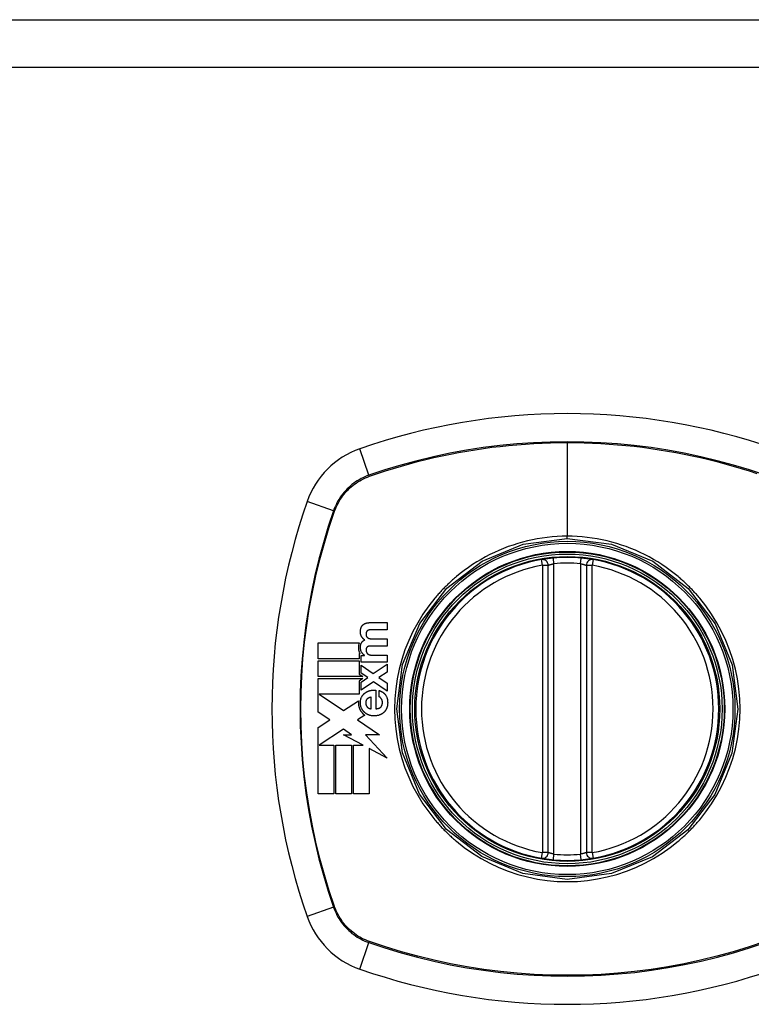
# Model space of a CAD drawing. Header units: inches. Extents: x 15 to 513, y 46 to 241.
# Tile 250 of 256: x 191.56 to 193.07, y 161.04 to 163.08. Entities that reach past the tile are written whole.
import ezdxf

# ---------------------------------------------------------------- set-up
doc = ezdxf.new("R2010")
doc.units = ezdxf.units.IN
doc.header["$MEASUREMENT"] = 0
doc.layers.add('Visible Edges(ANSI)', color=7, linetype='Continuous', lineweight=25)
doc.layers.add('Visible Tangent Edges(ANSI)', color=7, linetype='Continuous', lineweight=25)

msp = doc.modelspace()

# ---------------------------------------------------------------- linework, layer by layer
at = {"layer": 'Visible Edges(ANSI)'}
for p, q in [((165.8896, 163.0778), (219.4946, 163.0778)), ((192.6527, 161.357), (192.6527, 161.9506)), ((192.7315, 161.9506), (192.7315, 161.357)), ((192.284, 161.8321), (192.3198, 161.8321)), ((192.3198, 161.8321), (192.3198, 161.8174)), ((192.3198, 161.8174), (192.2895, 161.8174)), ((192.1772, 161.7575), (192.1772, 161.7901)), ((192.1772, 161.7901), (192.2624, 161.7901)), ((192.3198, 161.7838), (192.2898, 161.7838)), ((192.29, 161.7985), (192.3198, 161.7985)), ((192.3198, 161.7985), (192.3198, 161.7838)), ((192.2621, 161.7683), (192.2621, 161.7575)), ((192.2641, 161.7683), (192.2621, 161.7683)), ((192.2663, 161.7642), (192.2735, 161.7642)), ((192.2663, 161.7503), (192.2663, 161.7642)), ((192.2735, 161.7642), (192.2735, 161.7644)), ((192.2888, 161.765), (192.3198, 161.765)), ((192.3198, 161.765), (192.3198, 161.7503)), ((192.2621, 161.7575), (192.1772, 161.7575)), ((192.1772, 161.7534), (192.2621, 161.7534)), ((192.1772, 161.7208), (192.1772, 161.7534)), ((192.2621, 161.7534), (192.2621, 161.7258)), ((192.3198, 161.7503), (192.2663, 161.7503)), ((192.2663, 161.7443), (192.2913, 161.7267)), ((192.2663, 161.728), (192.2663, 161.7443)), ((192.2913, 161.7267), (192.3198, 161.7464)), ((192.3198, 161.7464), (192.3198, 161.7297)), ((192.2621, 161.7258), (192.264, 161.7246)), ((192.264, 161.7246), (192.2697, 161.7208)), ((192.2803, 161.7187), (192.2663, 161.728)), ((192.3198, 161.7297), (192.3029, 161.7185)), ((192.2697, 161.7208), (192.1772, 161.7208)), ((192.1772, 161.7166), (192.2697, 161.7166)), ((192.1772, 161.6855), (192.1772, 161.7166)), ((192.2697, 161.7166), (192.262, 161.7115)), ((192.262, 161.7115), (192.262, 161.684)), ((192.2663, 161.7093), (192.2803, 161.7187)), ((192.2917, 161.7101), (192.2663, 161.6925)), ((192.2663, 161.6925), (192.2663, 161.7093)), ((192.3198, 161.6908), (192.2917, 161.7101)), ((192.3029, 161.7185), (192.3198, 161.7073)), ((192.3198, 161.7073), (192.3198, 161.6908)), ((192.1772, 161.6847), (192.1772, 161.6855)), ((192.1772, 161.684), (192.1772, 161.6847)), ((192.1772, 161.6474), (192.1772, 161.684)), ((192.1794, 161.684), (192.2299, 161.6503)), ((192.262, 161.684), (192.1794, 161.684)), ((192.2966, 161.6927), (192.2966, 161.6541)), ((192.3033, 161.6789), (192.3033, 161.6918)), ((192.2302, 161.6505), (192.2609, 161.6708)), ((192.2873, 161.6541), (192.2873, 161.678)), ((192.2013, 161.6314), (192.1772, 161.6474)), ((192.2299, 161.6503), (192.2302, 161.6505)), ((192.2736, 161.6411), (192.2589, 161.6314)), ((192.1772, 161.6154), (192.2013, 161.6314)), ((192.2589, 161.6314), (192.2586, 161.6312)), ((192.2586, 161.6312), (192.3045, 161.6005)), ((192.1772, 161.4787), (192.1772, 161.6154)), ((192.2299, 161.6122), (192.1795, 161.5788)), ((192.2465, 161.6005), (192.2299, 161.6122)), ((192.2703, 161.5788), (192.2299, 161.6005)), ((192.2299, 161.6005), (192.2465, 161.6005)), ((192.3045, 161.6005), (192.2756, 161.6005)), ((192.2756, 161.6005), (192.3198, 161.5522)), ((192.1795, 161.5788), (192.1795, 161.5788)), ((192.1795, 161.5788), (192.2098, 161.5788)), ((192.2098, 161.5788), (192.2098, 161.4787)), ((192.2139, 161.5788), (192.2465, 161.5788)), ((192.2139, 161.4787), (192.2139, 161.5788)), ((192.2465, 161.5788), (192.2465, 161.4787)), ((192.2506, 161.4787), (192.2506, 161.5788)), ((192.2506, 161.5788), (192.2703, 161.5788)), ((192.3198, 161.5522), (192.2832, 161.5719)), ((192.2832, 161.5719), (192.2832, 161.4787)), ((192.2098, 161.4787), (192.1772, 161.4787)), ((192.2465, 161.4787), (192.2139, 161.4787)), ((192.2832, 161.4787), (192.2506, 161.4787))]:
    msp.add_line(p, q, dxfattribs=at)
at = {"layer": 'Visible Edges(ANSI)', "flags": 128}
for points in [[(192.6635, 161.9655), (192.6619, 161.9653), (192.6603, 161.9652), (192.6587, 161.965), (192.6571, 161.9648), (192.6556, 161.9647), (192.6541, 161.9645), (192.6526, 161.9643), (192.6512, 161.9641), (192.6498, 161.9639), (192.6485, 161.9638), (192.6473, 161.9636), (192.6461, 161.9634), (192.645, 161.9632), (192.644, 161.9631), (192.6431, 161.9629), (192.6422, 161.9628), (192.6414, 161.9627), (192.6408, 161.9626), (192.6402, 161.9625), (192.6397, 161.9624), (192.6394, 161.9623), (192.6391, 161.9623), (192.639, 161.9623), (192.6389, 161.9623)], [(192.7453, 161.9623), (192.7452, 161.9623), (192.7451, 161.9623), (192.7448, 161.9623), (192.7444, 161.9624), (192.744, 161.9625), (192.7434, 161.9626), (192.7427, 161.9627), (192.742, 161.9628), (192.7411, 161.9629), (192.7402, 161.9631), (192.7392, 161.9632), (192.7381, 161.9634), (192.7369, 161.9636), (192.7356, 161.9638), (192.7343, 161.9639), (192.733, 161.9641), (192.7315, 161.9643), (192.7301, 161.9645), (192.7286, 161.9647), (192.7271, 161.9648), (192.7255, 161.965), (192.7239, 161.9652), (192.7223, 161.9653), (192.7207, 161.9655)], [(192.2659, 161.8204), (192.2659, 161.8207), (192.266, 161.821), (192.2661, 161.8212), (192.2662, 161.8215), (192.2663, 161.8218), (192.2664, 161.8221), (192.2666, 161.8224), (192.2667, 161.8226), (192.2668, 161.8229), (192.2669, 161.8232), (192.267, 161.8234), (192.2672, 161.8237), (192.2673, 161.824), (192.2675, 161.8242), (192.2676, 161.8245), (192.2678, 161.8247), (192.2679, 161.825), (192.2681, 161.8252), (192.2683, 161.8255), (192.2684, 161.8257), (192.2686, 161.8259), (192.2688, 161.8262), (192.269, 161.8264), (192.2692, 161.8266)], [(192.2692, 161.8266), (192.2694, 161.8268), (192.2696, 161.8271), (192.2698, 161.8273), (192.27, 161.8275), (192.2702, 161.8277), (192.2705, 161.8279), (192.2707, 161.8281), (192.2709, 161.8283), (192.2712, 161.8285), (192.2714, 161.8286), (192.2717, 161.8288), (192.2719, 161.829), (192.2722, 161.8292), (192.2724, 161.8293), (192.2727, 161.8295), (192.273, 161.8296), (192.2732, 161.8298), (192.2735, 161.8299), (192.2738, 161.83), (192.274, 161.8302), (192.2743, 161.8303), (192.2746, 161.8304), (192.2749, 161.8305), (192.2751, 161.8306)], [(192.2751, 161.8306), (192.2755, 161.8308), (192.2758, 161.8309), (192.2762, 161.831), (192.2766, 161.8311), (192.2769, 161.8312), (192.2773, 161.8313), (192.2776, 161.8314), (192.278, 161.8315), (192.2784, 161.8316), (192.2788, 161.8317), (192.2791, 161.8317), (192.2795, 161.8318), (192.2799, 161.8318), (192.2802, 161.8319), (192.2806, 161.8319), (192.281, 161.832), (192.2814, 161.832), (192.2818, 161.832), (192.2821, 161.832), (192.2825, 161.8321), (192.2829, 161.8321), (192.2832, 161.8321), (192.2836, 161.8321), (192.284, 161.8321)], [(192.2675, 161.8028), (192.2673, 161.8032), (192.2671, 161.8036), (192.2669, 161.8039), (192.2667, 161.8043), (192.2665, 161.8047), (192.2663, 161.8051), (192.2661, 161.8055), (192.266, 161.8059), (192.2658, 161.8063), (192.2657, 161.8067), (192.2656, 161.8071), (192.2654, 161.8075), (192.2653, 161.808), (192.2652, 161.8086), (192.2651, 161.8094), (192.265, 161.8102), (192.2649, 161.8112), (192.2648, 161.8123), (192.2648, 161.8135), (192.2649, 161.8149), (192.265, 161.8163), (192.2652, 161.8177), (192.2655, 161.819), (192.2659, 161.8204)], [(192.2775, 161.8133), (192.2773, 161.813), (192.2772, 161.8127), (192.277, 161.8123), (192.2769, 161.812), (192.2768, 161.8117), (192.2767, 161.8113), (192.2767, 161.811), (192.2766, 161.8106), (192.2765, 161.8103), (192.2765, 161.8099), (192.2765, 161.8096), (192.2764, 161.8092), (192.2764, 161.8089), (192.2764, 161.8085), (192.2764, 161.808), (192.2765, 161.8075), (192.2765, 161.807), (192.2766, 161.8065), (192.2767, 161.8059), (192.2768, 161.8054), (192.2769, 161.8048), (192.2771, 161.8043), (192.2774, 161.8038), (192.2776, 161.8034)], [(192.2803, 161.816), (192.2801, 161.816), (192.28, 161.8159), (192.2798, 161.8158), (192.2797, 161.8157), (192.2796, 161.8156), (192.2794, 161.8155), (192.2793, 161.8154), (192.2792, 161.8153), (192.279, 161.8152), (192.2789, 161.8151), (192.2788, 161.815), (192.2787, 161.8149), (192.2786, 161.8148), (192.2784, 161.8146), (192.2783, 161.8145), (192.2782, 161.8144), (192.2781, 161.8143), (192.278, 161.8141), (192.2779, 161.814), (192.2778, 161.8139), (192.2777, 161.8137), (192.2776, 161.8136), (192.2775, 161.8134), (192.2775, 161.8133)], [(192.2776, 161.8034), (192.2777, 161.8032), (192.2778, 161.803), (192.2779, 161.8029), (192.278, 161.8027), (192.2781, 161.8026), (192.2783, 161.8025), (192.2784, 161.8023), (192.2785, 161.8022), (192.2786, 161.802), (192.2787, 161.8019), (192.2789, 161.8018), (192.279, 161.8017), (192.2791, 161.8015), (192.2793, 161.8014), (192.2794, 161.8013), (192.2795, 161.8012), (192.2797, 161.8011), (192.2798, 161.8009), (192.28, 161.8008), (192.2801, 161.8007), (192.2803, 161.8006), (192.2804, 161.8005), (192.2806, 161.8004), (192.2807, 161.8004)], [(192.2844, 161.8172), (192.2842, 161.8172), (192.284, 161.8171), (192.2839, 161.8171), (192.2837, 161.8171), (192.2835, 161.8171), (192.2833, 161.817), (192.2832, 161.817), (192.283, 161.817), (192.2828, 161.8169), (192.2826, 161.8169), (192.2825, 161.8169), (192.2823, 161.8168), (192.2821, 161.8168), (192.2819, 161.8167), (192.2818, 161.8167), (192.2816, 161.8166), (192.2814, 161.8166), (192.2813, 161.8165), (192.2811, 161.8164), (192.2809, 161.8164), (192.2807, 161.8163), (192.2806, 161.8162), (192.2804, 161.8161), (192.2803, 161.816)], [(192.2895, 161.8174), (192.2893, 161.8174), (192.2891, 161.8174), (192.2888, 161.8174), (192.2886, 161.8174), (192.2884, 161.8174), (192.2882, 161.8174), (192.288, 161.8174), (192.2878, 161.8174), (192.2876, 161.8174), (192.2874, 161.8174), (192.2872, 161.8173), (192.2869, 161.8173), (192.2867, 161.8173), (192.2865, 161.8173), (192.2863, 161.8173), (192.2861, 161.8173), (192.2859, 161.8173), (192.2857, 161.8173), (192.2855, 161.8173), (192.2852, 161.8172), (192.285, 161.8172), (192.2848, 161.8172), (192.2846, 161.8172), (192.2844, 161.8172)], [(192.2624, 161.7901), (192.2621, 161.7895), (192.2619, 161.7888), (192.2617, 161.7881), (192.2615, 161.7874), (192.2613, 161.7867), (192.2612, 161.7859), (192.261, 161.7852), (192.2609, 161.7845), (192.2609, 161.7838), (192.2608, 161.7831), (192.2607, 161.7823), (192.2607, 161.7815), (192.2607, 161.7806), (192.2607, 161.7796), (192.2608, 161.7786), (192.2609, 161.7776), (192.261, 161.7765), (192.2612, 161.7754), (192.2615, 161.7744), (192.2618, 161.7733), (192.2621, 161.7723), (192.2625, 161.7713), (192.263, 161.7703), (192.2635, 161.7693)], [(192.2671, 161.7714), (192.2667, 161.7722), (192.2663, 161.7731), (192.2659, 161.774), (192.2656, 161.775), (192.2654, 161.7759), (192.2652, 161.7768), (192.265, 161.7777), (192.2649, 161.7786), (192.2649, 161.7795), (192.2648, 161.7803), (192.2648, 161.7811), (192.2649, 161.7818), (192.2649, 161.7826), (192.265, 161.7833), (192.265, 161.7839), (192.2651, 161.7846), (192.2653, 161.7853), (192.2654, 161.786), (192.2656, 161.7867), (192.2658, 161.7874), (192.266, 161.788), (192.2662, 161.7887), (192.2665, 161.7894), (192.2668, 161.79)], [(192.2668, 161.79), (192.267, 161.7904), (192.2672, 161.7907), (192.2674, 161.7911), (192.2676, 161.7914), (192.2678, 161.7917), (192.268, 161.7921), (192.2683, 161.7924), (192.2686, 161.7927), (192.2688, 161.793), (192.2691, 161.7933), (192.2694, 161.7936), (192.2697, 161.7938), (192.27, 161.7941), (192.2703, 161.7944), (192.2706, 161.7946), (192.2709, 161.7948), (192.2713, 161.7951), (192.2716, 161.7953), (192.272, 161.7955), (192.2723, 161.7957), (192.2727, 161.7959), (192.273, 161.796), (192.2734, 161.7962), (192.2737, 161.7964)], [(192.2737, 161.7964), (192.2734, 161.7966), (192.2731, 161.7968), (192.2728, 161.797), (192.2725, 161.7973), (192.2722, 161.7975), (192.272, 161.7977), (192.2717, 161.798), (192.2714, 161.7982), (192.2711, 161.7985), (192.2708, 161.7987), (192.2706, 161.799), (192.2703, 161.7993), (192.2701, 161.7996), (192.2698, 161.7998), (192.2696, 161.8001), (192.2693, 161.8004), (192.2691, 161.8007), (192.2689, 161.801), (192.2686, 161.8013), (192.2684, 161.8016), (192.2682, 161.8019), (192.268, 161.8022), (192.2677, 161.8025), (192.2675, 161.8028)], [(192.2808, 161.7829), (192.2806, 161.7828), (192.2805, 161.7827), (192.2803, 161.7826), (192.2802, 161.7826), (192.28, 161.7825), (192.2799, 161.7824), (192.2797, 161.7823), (192.2796, 161.7822), (192.2794, 161.7821), (192.2793, 161.782), (192.2791, 161.7819), (192.279, 161.7818), (192.2789, 161.7817), (192.2787, 161.7816), (192.2786, 161.7815), (192.2785, 161.7813), (192.2784, 161.7812), (192.2783, 161.7811), (192.2781, 161.781), (192.278, 161.7808), (192.2779, 161.7807), (192.2778, 161.7806), (192.2777, 161.7804), (192.2776, 161.7803)], [(192.2807, 161.8004), (192.2809, 161.8003), (192.2811, 161.8002), (192.2812, 161.8001), (192.2814, 161.8), (192.2816, 161.7999), (192.2818, 161.7998), (192.2819, 161.7998), (192.2821, 161.7997), (192.2823, 161.7996), (192.2825, 161.7996), (192.2827, 161.7995), (192.2828, 161.7994), (192.283, 161.7994), (192.2832, 161.7993), (192.2834, 161.7993), (192.2836, 161.7992), (192.2838, 161.7992), (192.2839, 161.7991), (192.2841, 161.7991), (192.2843, 161.799), (192.2845, 161.799), (192.2847, 161.799), (192.2849, 161.7989), (192.2851, 161.7989)], [(192.2851, 161.7837), (192.2849, 161.7837), (192.2847, 161.7837), (192.2845, 161.7837), (192.2843, 161.7837), (192.2842, 161.7837), (192.284, 161.7836), (192.2838, 161.7836), (192.2836, 161.7836), (192.2834, 161.7836), (192.2833, 161.7835), (192.2831, 161.7835), (192.2829, 161.7835), (192.2827, 161.7834), (192.2825, 161.7834), (192.2824, 161.7834), (192.2822, 161.7833), (192.282, 161.7833), (192.2818, 161.7832), (192.2817, 161.7832), (192.2815, 161.7831), (192.2813, 161.783), (192.2811, 161.783), (192.281, 161.7829), (192.2808, 161.7829)], [(192.2851, 161.7989), (192.2853, 161.7989), (192.2855, 161.7988), (192.2857, 161.7988), (192.2859, 161.7988), (192.2861, 161.7988), (192.2863, 161.7987), (192.2865, 161.7987), (192.2867, 161.7987), (192.2869, 161.7987), (192.2871, 161.7987), (192.2873, 161.7986), (192.2875, 161.7986), (192.2877, 161.7986), (192.2879, 161.7986), (192.2881, 161.7986), (192.2883, 161.7986), (192.2886, 161.7986), (192.2888, 161.7986), (192.289, 161.7986), (192.2892, 161.7986), (192.2894, 161.7985), (192.2896, 161.7985), (192.2898, 161.7985), (192.29, 161.7985)], [(192.2898, 161.7838), (192.2896, 161.7838), (192.2894, 161.7838), (192.2892, 161.7838), (192.289, 161.7838), (192.2888, 161.7838), (192.2886, 161.7838), (192.2884, 161.7838), (192.2882, 161.7838), (192.288, 161.7838), (192.2878, 161.7838), (192.2876, 161.7838), (192.2874, 161.7838), (192.2872, 161.7838), (192.287, 161.7838), (192.2868, 161.7838), (192.2866, 161.7838), (192.2865, 161.7838), (192.2863, 161.7838), (192.2861, 161.7838), (192.2859, 161.7838), (192.2857, 161.7838), (192.2855, 161.7837), (192.2853, 161.7837), (192.2851, 161.7837)], [(192.2635, 161.7693), (192.2635, 161.7693), (192.2635, 161.7693), (192.2636, 161.7692), (192.2636, 161.7692), (192.2636, 161.7691), (192.2636, 161.7691), (192.2637, 161.769), (192.2637, 161.769), (192.2637, 161.7689), (192.2637, 161.7689), (192.2638, 161.7689), (192.2638, 161.7688), (192.2638, 161.7688), (192.2638, 161.7687), (192.2639, 161.7687), (192.2639, 161.7686), (192.2639, 161.7686), (192.264, 161.7686), (192.264, 161.7685), (192.264, 161.7685), (192.264, 161.7684), (192.2641, 161.7684), (192.2641, 161.7683), (192.2641, 161.7683)], [(192.2735, 161.7644), (192.2732, 161.7646), (192.2729, 161.7648), (192.2726, 161.7651), (192.2723, 161.7653), (192.272, 161.7656), (192.2717, 161.7658), (192.2714, 161.7661), (192.2711, 161.7664), (192.2708, 161.7666), (192.2705, 161.7669), (192.2702, 161.7672), (192.2699, 161.7675), (192.2697, 161.7678), (192.2694, 161.7681), (192.2691, 161.7684), (192.2689, 161.7687), (192.2686, 161.769), (192.2684, 161.7693), (192.2682, 161.7697), (192.2679, 161.77), (192.2677, 161.7703), (192.2675, 161.7707), (192.2673, 161.771), (192.2671, 161.7714)], [(192.2776, 161.7803), (192.2775, 161.78), (192.2773, 161.7798), (192.2772, 161.7795), (192.2771, 161.7792), (192.277, 161.7789), (192.2769, 161.7787), (192.2768, 161.7784), (192.2767, 161.7781), (192.2767, 161.7778), (192.2766, 161.7775), (192.2766, 161.7772), (192.2765, 161.7769), (192.2765, 161.7766), (192.2765, 161.7763), (192.2765, 161.776), (192.2764, 161.7757), (192.2764, 161.7754), (192.2764, 161.7751), (192.2764, 161.7748), (192.2765, 161.7744), (192.2765, 161.774), (192.2766, 161.7735), (192.2767, 161.7729), (192.2769, 161.7722)], [(192.2769, 161.7722), (192.2769, 161.772), (192.277, 161.7719), (192.277, 161.7717), (192.2771, 161.7716), (192.2771, 161.7714), (192.2772, 161.7713), (192.2773, 161.7711), (192.2773, 161.771), (192.2774, 161.7709), (192.2775, 161.7707), (192.2775, 161.7706), (192.2776, 161.7704), (192.2777, 161.7703), (192.2778, 161.7702), (192.2778, 161.77), (192.2779, 161.7699), (192.278, 161.7698), (192.2781, 161.7696), (192.2782, 161.7695), (192.2783, 161.7694), (192.2784, 161.7692), (192.2785, 161.7691), (192.2786, 161.769), (192.2787, 161.7689)], [(192.2787, 161.7689), (192.2788, 161.7687), (192.2789, 161.7686), (192.279, 161.7684), (192.2792, 161.7683), (192.2793, 161.7681), (192.2795, 161.768), (192.2796, 161.7679), (192.2798, 161.7678), (192.2799, 161.7676), (192.2801, 161.7675), (192.2802, 161.7674), (192.2804, 161.7673), (192.2805, 161.7672), (192.2807, 161.7671), (192.2809, 161.767), (192.281, 161.7669), (192.2812, 161.7668), (192.2814, 161.7667), (192.2815, 161.7666), (192.2817, 161.7665), (192.2819, 161.7664), (192.282, 161.7663), (192.2822, 161.7662), (192.2824, 161.7661)], [(192.2824, 161.7661), (192.2826, 161.766), (192.2829, 161.7659), (192.2831, 161.7658), (192.2834, 161.7657), (192.2837, 161.7656), (192.2839, 161.7656), (192.2842, 161.7655), (192.2844, 161.7654), (192.2847, 161.7654), (192.285, 161.7653), (192.2852, 161.7653), (192.2855, 161.7652), (192.2858, 161.7652), (192.286, 161.7651), (192.2863, 161.7651), (192.2866, 161.7651), (192.2869, 161.7651), (192.2871, 161.765), (192.2874, 161.765), (192.2877, 161.765), (192.2879, 161.765), (192.2882, 161.765), (192.2885, 161.765), (192.2888, 161.765)], [(192.2675, 161.6787), (192.2677, 161.6791), (192.2679, 161.6795), (192.2681, 161.6799), (192.2684, 161.6803), (192.2686, 161.6807), (192.2689, 161.6811), (192.2691, 161.6814), (192.2694, 161.6818), (192.2697, 161.6822), (192.27, 161.6826), (192.2703, 161.6829), (192.2705, 161.6833), (192.2709, 161.6836), (192.2712, 161.684), (192.2715, 161.6843), (192.2718, 161.6846), (192.2721, 161.6849), (192.2725, 161.6853), (192.2728, 161.6856), (192.2731, 161.6859), (192.2735, 161.6862), (192.2738, 161.6864), (192.2742, 161.6867), (192.2746, 161.687)], [(192.2746, 161.687), (192.275, 161.6873), (192.2753, 161.6875), (192.2757, 161.6878), (192.2761, 161.6881), (192.2765, 161.6883), (192.2769, 161.6886), (192.2773, 161.6888), (192.2778, 161.689), (192.2782, 161.6892), (192.2786, 161.6895), (192.279, 161.6897), (192.2794, 161.6899), (192.2799, 161.69), (192.2803, 161.6902), (192.2807, 161.6904), (192.2811, 161.6906), (192.2816, 161.6907), (192.282, 161.6909), (192.2825, 161.6911), (192.2829, 161.6912), (192.2834, 161.6913), (192.2838, 161.6915), (192.2843, 161.6916), (192.2847, 161.6917)], [(192.2847, 161.6917), (192.2852, 161.6918), (192.2857, 161.6919), (192.2862, 161.6921), (192.2867, 161.6922), (192.2872, 161.6922), (192.2877, 161.6923), (192.2882, 161.6924), (192.2887, 161.6925), (192.2891, 161.6925), (192.2896, 161.6926), (192.2901, 161.6927), (192.2906, 161.6927), (192.2911, 161.6927), (192.2916, 161.6928), (192.2921, 161.6928), (192.2926, 161.6928), (192.2931, 161.6928), (192.2936, 161.6928), (192.2941, 161.6928), (192.2946, 161.6928), (192.2951, 161.6928), (192.2956, 161.6928), (192.2961, 161.6928), (192.2966, 161.6927)], [(192.3033, 161.6918), (192.3039, 161.6916), (192.3046, 161.6914), (192.3052, 161.6911), (192.3059, 161.6909), (192.3066, 161.6906), (192.3072, 161.6903), (192.3079, 161.69), (192.3085, 161.6897), (192.3091, 161.6893), (192.3097, 161.689), (192.3104, 161.6886), (192.311, 161.6882), (192.3116, 161.6878), (192.3121, 161.6874), (192.3127, 161.687), (192.3133, 161.6866), (192.3138, 161.6861), (192.3143, 161.6856), (192.3148, 161.6851), (192.3153, 161.6846), (192.3158, 161.684), (192.3162, 161.6835), (192.3166, 161.6829), (192.317, 161.6823)], [(192.317, 161.6823), (192.3176, 161.6813), (192.3182, 161.6803), (192.3187, 161.6793), (192.3191, 161.6782), (192.3195, 161.6771), (192.3199, 161.676), (192.3202, 161.6749), (192.3205, 161.6738), (192.3207, 161.6726), (192.3209, 161.6715), (192.321, 161.6703), (192.3211, 161.6692), (192.3211, 161.668), (192.3212, 161.6668), (192.3212, 161.6656), (192.3211, 161.6645), (192.321, 161.6633), (192.3209, 161.6621), (192.3207, 161.661), (192.3205, 161.6598), (192.3202, 161.6587), (192.3199, 161.6576), (192.3196, 161.6565), (192.3191, 161.6554)], [(192.2609, 161.6708), (192.2608, 161.6701), (192.2608, 161.6694), (192.2607, 161.6687), (192.2607, 161.668), (192.2607, 161.6672), (192.2607, 161.6665), (192.2607, 161.6658), (192.2607, 161.6651), (192.2608, 161.6644), (192.2608, 161.6637), (192.2609, 161.6629), (192.261, 161.6622), (192.2611, 161.6615), (192.2612, 161.6608), (192.2613, 161.6601), (192.2615, 161.6594), (192.2616, 161.6587), (192.2618, 161.658), (192.262, 161.6573), (192.2622, 161.6566), (192.2624, 161.656), (192.2627, 161.6553), (192.2629, 161.6546), (192.2632, 161.654)], [(192.267, 161.6556), (192.2666, 161.6565), (192.2663, 161.6575), (192.266, 161.6584), (192.2657, 161.6594), (192.2655, 161.6603), (192.2653, 161.6613), (192.2651, 161.6623), (192.265, 161.6633), (192.2649, 161.6643), (192.2649, 161.6653), (192.2648, 161.6663), (192.2648, 161.6673), (192.2649, 161.6683), (192.2649, 161.6693), (192.265, 161.6703), (192.2651, 161.6712), (192.2653, 161.6722), (192.2655, 161.6732), (192.2657, 161.6741), (192.266, 161.6751), (192.2663, 161.676), (192.2667, 161.6769), (192.267, 161.6778), (192.2675, 161.6787)], [(192.2788, 161.6744), (192.2784, 161.6739), (192.278, 161.6735), (192.2776, 161.673), (192.2773, 161.6725), (192.277, 161.672), (192.2768, 161.6714), (192.2766, 161.6708), (192.2764, 161.6703), (192.2762, 161.6697), (192.2761, 161.6691), (192.276, 161.6684), (192.276, 161.6678), (192.2759, 161.6672), (192.2759, 161.6666), (192.2759, 161.666), (192.2759, 161.6653), (192.276, 161.6647), (192.276, 161.6641), (192.2761, 161.6635), (192.2763, 161.6628), (192.2764, 161.6622), (192.2766, 161.6616), (192.2768, 161.6611), (192.2771, 161.6605)], [(192.2873, 161.678), (192.2869, 161.678), (192.2865, 161.6779), (192.2862, 161.6778), (192.2858, 161.6777), (192.2854, 161.6776), (192.285, 161.6775), (192.2847, 161.6774), (192.2843, 161.6773), (192.2839, 161.6772), (192.2835, 161.6771), (192.2832, 161.6769), (192.2828, 161.6768), (192.2824, 161.6766), (192.2821, 161.6765), (192.2817, 161.6763), (192.2814, 161.6761), (192.281, 161.6759), (192.2807, 161.6757), (192.2804, 161.6755), (192.28, 161.6753), (192.2797, 161.6751), (192.2794, 161.6749), (192.2791, 161.6746), (192.2788, 161.6744)], [(192.308, 161.6749), (192.3078, 161.6751), (192.3077, 161.6754), (192.3075, 161.6756), (192.3073, 161.6758), (192.3072, 161.676), (192.307, 161.6762), (192.3068, 161.6764), (192.3066, 161.6766), (192.3065, 161.6768), (192.3063, 161.677), (192.3061, 161.6772), (192.3059, 161.6773), (192.3057, 161.6775), (192.3055, 161.6777), (192.3053, 161.6778), (192.3051, 161.678), (192.3049, 161.6781), (192.3046, 161.6783), (192.3044, 161.6784), (192.3042, 161.6785), (192.304, 161.6786), (192.3037, 161.6787), (192.3035, 161.6788), (192.3033, 161.6789)], [(192.307, 161.6577), (192.3075, 161.6583), (192.3079, 161.6588), (192.3083, 161.6595), (192.3087, 161.6601), (192.309, 161.6607), (192.3093, 161.6614), (192.3095, 161.6621), (192.3097, 161.6628), (192.3099, 161.6635), (192.31, 161.6643), (192.3101, 161.665), (192.3101, 161.6657), (192.3102, 161.6665), (192.3102, 161.6673), (192.3102, 161.6681), (192.3101, 161.6689), (192.31, 161.6697), (192.3099, 161.6705), (192.3097, 161.6713), (192.3094, 161.6721), (192.3091, 161.6728), (192.3088, 161.6736), (192.3084, 161.6743), (192.308, 161.6749)], [(192.2632, 161.654), (192.2634, 161.6535), (192.2636, 161.653), (192.2639, 161.6526), (192.2641, 161.6521), (192.2643, 161.6517), (192.2646, 161.6512), (192.2648, 161.6508), (192.2651, 161.6503), (192.2653, 161.6499), (192.2656, 161.6495), (192.2659, 161.649), (192.2662, 161.6486), (192.2665, 161.6482), (192.2668, 161.6478), (192.2671, 161.6474), (192.2674, 161.647), (192.2677, 161.6466), (192.268, 161.6462), (192.2684, 161.6458), (192.2687, 161.6454), (192.269, 161.6451), (192.2694, 161.6447), (192.2697, 161.6443), (192.2701, 161.644)], [(192.273, 161.647), (192.2726, 161.6473), (192.2723, 161.6476), (192.272, 161.6479), (192.2717, 161.6482), (192.2714, 161.6485), (192.2712, 161.6489), (192.2709, 161.6492), (192.2706, 161.6496), (192.2703, 161.6499), (192.2701, 161.6503), (192.2698, 161.6506), (192.2696, 161.651), (192.2693, 161.6513), (192.2691, 161.6517), (192.2688, 161.6521), (192.2686, 161.6525), (192.2684, 161.6528), (192.2682, 161.6532), (192.268, 161.6536), (192.2678, 161.654), (192.2676, 161.6544), (192.2674, 161.6548), (192.2672, 161.6552), (192.267, 161.6556)], [(192.2701, 161.644), (192.2702, 161.6439), (192.2704, 161.6437), (192.2705, 161.6436), (192.2707, 161.6435), (192.2708, 161.6433), (192.2709, 161.6432), (192.2711, 161.6431), (192.2712, 161.643), (192.2714, 161.6428), (192.2715, 161.6427), (192.2716, 161.6426), (192.2718, 161.6425), (192.2719, 161.6424), (192.2721, 161.6422), (192.2722, 161.6421), (192.2724, 161.642), (192.2725, 161.6419), (192.2727, 161.6418), (192.2728, 161.6417), (192.273, 161.6416), (192.2731, 161.6414), (192.2733, 161.6413), (192.2734, 161.6412), (192.2736, 161.6411)], [(192.2819, 161.6414), (192.2815, 161.6415), (192.2811, 161.6417), (192.2807, 161.6419), (192.2803, 161.6421), (192.2799, 161.6422), (192.2795, 161.6424), (192.2791, 161.6426), (192.2787, 161.6428), (192.2783, 161.643), (192.2779, 161.6433), (192.2775, 161.6435), (192.2772, 161.6437), (192.2768, 161.6439), (192.2764, 161.6442), (192.2761, 161.6444), (192.2757, 161.6447), (192.2753, 161.6449), (192.275, 161.6452), (192.2746, 161.6455), (192.2743, 161.6458), (192.274, 161.6461), (192.2736, 161.6464), (192.2733, 161.6467), (192.273, 161.647)], [(192.2771, 161.6605), (192.2772, 161.6603), (192.2773, 161.6601), (192.2774, 161.66), (192.2775, 161.6598), (192.2776, 161.6596), (192.2777, 161.6594), (192.2778, 161.6593), (192.2779, 161.6591), (192.278, 161.6589), (192.2781, 161.6588), (192.2783, 161.6586), (192.2784, 161.6584), (192.2785, 161.6583), (192.2786, 161.6581), (192.2788, 161.658), (192.2789, 161.6578), (192.279, 161.6577), (192.2792, 161.6576), (192.2793, 161.6574), (192.2795, 161.6573), (192.2796, 161.6571), (192.2797, 161.657), (192.2799, 161.6569), (192.2801, 161.6568)], [(192.2801, 161.6568), (192.2802, 161.6566), (192.2803, 161.6565), (192.2805, 161.6564), (192.2806, 161.6563), (192.2808, 161.6562), (192.2809, 161.6561), (192.2811, 161.656), (192.2812, 161.6559), (192.2814, 161.6558), (192.2815, 161.6558), (192.2817, 161.6557), (192.2818, 161.6556), (192.282, 161.6555), (192.2821, 161.6554), (192.2823, 161.6553), (192.2825, 161.6553), (192.2826, 161.6552), (192.2828, 161.6551), (192.2829, 161.6551), (192.2831, 161.655), (192.2833, 161.655), (192.2834, 161.6549), (192.2836, 161.6548), (192.2838, 161.6548)], [(192.3045, 161.6413), (192.3033, 161.6409), (192.3021, 161.6405), (192.3008, 161.6402), (192.2996, 161.64), (192.2983, 161.6398), (192.2971, 161.6396), (192.2959, 161.6395), (192.2949, 161.6394), (192.2939, 161.6394), (192.293, 161.6394), (192.2922, 161.6394), (192.2914, 161.6395), (192.2906, 161.6395), (192.2897, 161.6396), (192.2889, 161.6397), (192.2882, 161.6398), (192.2874, 161.6399), (192.2866, 161.64), (192.2858, 161.6402), (192.285, 161.6404), (192.2842, 161.6406), (192.2835, 161.6408), (192.2827, 161.6411), (192.2819, 161.6414)], [(192.2838, 161.6548), (192.2839, 161.6547), (192.2841, 161.6547), (192.2842, 161.6547), (192.2844, 161.6546), (192.2845, 161.6546), (192.2846, 161.6546), (192.2848, 161.6545), (192.2849, 161.6545), (192.2851, 161.6545), (192.2852, 161.6544), (192.2854, 161.6544), (192.2855, 161.6544), (192.2857, 161.6543), (192.2858, 161.6543), (192.286, 161.6543), (192.2861, 161.6543), (192.2863, 161.6542), (192.2864, 161.6542), (192.2866, 161.6542), (192.2867, 161.6542), (192.2869, 161.6542), (192.287, 161.6541), (192.2872, 161.6541), (192.2873, 161.6541)], [(192.2966, 161.6541), (192.2971, 161.6541), (192.2976, 161.6542), (192.298, 161.6542), (192.2985, 161.6543), (192.2989, 161.6543), (192.2994, 161.6544), (192.2999, 161.6544), (192.3003, 161.6545), (192.3008, 161.6546), (192.3012, 161.6547), (192.3017, 161.6548), (192.3021, 161.655), (192.3026, 161.6551), (192.303, 161.6553), (192.3035, 161.6554), (192.3039, 161.6556), (192.3043, 161.6558), (192.3047, 161.656), (192.3051, 161.6563), (192.3055, 161.6565), (192.3059, 161.6568), (192.3063, 161.6571), (192.3066, 161.6574), (192.307, 161.6577)], [(192.3134, 161.6468), (192.3131, 161.6465), (192.3127, 161.6462), (192.3124, 161.6459), (192.3121, 161.6456), (192.3117, 161.6453), (192.3114, 161.645), (192.311, 161.6448), (192.3107, 161.6445), (192.3103, 161.6443), (192.3099, 161.644), (192.3096, 161.6438), (192.3092, 161.6436), (192.3088, 161.6434), (192.3085, 161.6431), (192.3081, 161.6429), (192.3077, 161.6427), (192.3073, 161.6425), (192.3069, 161.6423), (192.3065, 161.6422), (192.3061, 161.642), (192.3057, 161.6418), (192.3053, 161.6416), (192.3049, 161.6415), (192.3045, 161.6413)], [(192.3191, 161.6554), (192.319, 161.655), (192.3188, 161.6545), (192.3186, 161.6541), (192.3184, 161.6537), (192.3183, 161.6534), (192.3181, 161.653), (192.3179, 161.6526), (192.3176, 161.6522), (192.3174, 161.6518), (192.3172, 161.6515), (192.317, 161.6511), (192.3167, 161.6507), (192.3165, 161.6504), (192.3162, 161.65), (192.316, 161.6497), (192.3157, 161.6493), (192.3154, 161.649), (192.3152, 161.6486), (192.3149, 161.6483), (192.3146, 161.648), (192.3143, 161.6477), (192.314, 161.6474), (192.3137, 161.6471), (192.3134, 161.6468)], [(192.6389, 161.3454), (192.639, 161.3454), (192.6391, 161.3453), (192.6394, 161.3453), (192.6397, 161.3452), (192.6402, 161.3451), (192.6408, 161.3451), (192.6414, 161.3449), (192.6422, 161.3448), (192.6431, 161.3447), (192.644, 161.3445), (192.645, 161.3444), (192.6461, 161.3442), (192.6473, 161.344), (192.6485, 161.3439), (192.6498, 161.3437), (192.6512, 161.3435), (192.6526, 161.3433), (192.6541, 161.3431), (192.6556, 161.343), (192.6571, 161.3428), (192.6587, 161.3426), (192.6603, 161.3424), (192.6619, 161.3423), (192.6635, 161.3421)], [(192.7207, 161.3421), (192.7223, 161.3423), (192.7239, 161.3424), (192.7255, 161.3426), (192.7271, 161.3428), (192.7286, 161.343), (192.7301, 161.3431), (192.7315, 161.3433), (192.733, 161.3435), (192.7343, 161.3437), (192.7356, 161.3439), (192.7369, 161.344), (192.7381, 161.3442), (192.7392, 161.3444), (192.7402, 161.3445), (192.7411, 161.3447), (192.742, 161.3448), (192.7427, 161.3449), (192.7434, 161.3451), (192.744, 161.3451), (192.7444, 161.3452), (192.7448, 161.3453), (192.7451, 161.3453), (192.7452, 161.3454), (192.7453, 161.3454)]]:
    msp.add_lwpolyline(points, dxfattribs=at)
at = {"layer": 'Visible Edges(ANSI)'}
for radius in [0.3199, 0.315]:
    msp.add_circle((192.6921, 161.6538), radius, dxfattribs=at)
for centre, radius, start, end in [((192.6921, 160.9648), 1.2992, 70.7337, 109.2663), ((192.3219, 162.024), 0.1772, 109.2663, 160.7337), ((193.3811, 161.6538), 1.2992, 160.7337, 199.2663), ((192.6921, 161.6538), 0.313, 84.7499, 95.2501), ((192.6921, 161.6538), 0.313, 99.784, 260.216), ((192.6409, 161.9506), 0.0118, 0, 99.784), ((192.7433, 161.9506), 0.0118, 80.216, 180), ((192.6921, 161.6538), 0.313, 279.784, 80.216), ((192.6409, 161.357), 0.0118, 260.216, 0), ((192.7433, 161.357), 0.0118, 180, 279.784), ((192.6921, 161.6538), 0.313, 264.7499, 275.2501), ((192.3219, 161.2836), 0.1772, 199.2663, 250.7337), ((192.6921, 162.3428), 1.2992, 250.7337, 289.2663)]:
    msp.add_arc(centre, radius, start, end, dxfattribs=at)
at = {"layer": 'Visible Tangent Edges(ANSI)'}
for p, q in [((219.4946, 162.9788), (165.8896, 162.9788)), ((192.2825, 162.1366), (192.2634, 162.1913)), ((192.6921, 162.2042), (192.6921, 162.0106)), ((192.2833, 162.1344), (192.2838, 162.1345)), ((192.2093, 162.0634), (192.1546, 162.0825)), ((192.2114, 162.0621), (192.2115, 162.0626)), ((192.6921, 162.006), (192.6921, 162.0106)), ((192.6409, 161.9506), (192.6389, 161.9623)), ((192.6409, 161.9506), (192.6527, 161.9506)), ((192.6409, 161.9506), (192.6409, 161.357)), ((192.6645, 161.9537), (192.6635, 161.9655)), ((192.6645, 161.3539), (192.6645, 161.9537)), ((192.7197, 161.9537), (192.7207, 161.9655)), ((192.7197, 161.9537), (192.7197, 161.3539)), ((192.7315, 161.9506), (192.7433, 161.9506)), ((192.7453, 161.9623), (192.7433, 161.9506)), ((192.7433, 161.357), (192.7433, 161.9506)), ((192.6389, 161.3454), (192.6409, 161.357)), ((192.6527, 161.357), (192.6409, 161.357)), ((192.7433, 161.357), (192.7315, 161.357)), ((192.7433, 161.357), (192.7453, 161.3454)), ((192.6635, 161.3421), (192.6645, 161.3539)), ((192.7207, 161.3421), (192.7197, 161.3539)), ((192.2093, 161.2442), (192.1546, 161.2251)), ((192.2115, 161.245), (192.2114, 161.2455)), ((192.2838, 161.1731), (192.2833, 161.1733)), ((192.2634, 161.1163), (192.2825, 161.171))]:
    msp.add_line(p, q, dxfattribs=at)
at = {"layer": 'Visible Tangent Edges(ANSI)', "flags": 128}
for points in [[(193.1017, 162.1366), (193.0688, 162.1476), (193.0355, 162.1576), (193.0019, 162.1667), (192.9681, 162.1749), (192.9339, 162.1821), (192.8996, 162.1884), (192.8651, 162.1938), (192.8305, 162.1981), (192.7959, 162.2015), (192.7611, 162.2039), (192.7264, 162.2053), (192.6918, 162.2058), (192.6571, 162.2053), (192.6224, 162.2039), (192.5877, 162.2014), (192.553, 162.198), (192.5185, 162.1937), (192.4841, 162.1883), (192.4498, 162.1821), (192.4158, 162.1748), (192.382, 162.1667), (192.3486, 162.1576), (192.3154, 162.1476), (192.2825, 162.1366)], [(192.2838, 162.1345), (192.3001, 162.1401), (192.3165, 162.1455), (192.333, 162.1507), (192.3496, 162.1556), (192.3663, 162.1603), (192.383, 162.1647), (192.3998, 162.169), (192.4167, 162.173), (192.4336, 162.1767), (192.4506, 162.1802), (192.4677, 162.1835), (192.4848, 162.1866), (192.502, 162.1894), (192.5192, 162.1919), (192.5364, 162.1943), (192.5536, 162.1963), (192.5709, 162.1982), (192.5882, 162.1998), (192.6055, 162.2011), (192.6228, 162.2022), (192.6402, 162.2031), (192.6575, 162.2037), (192.6748, 162.204), (192.6921, 162.2042)], [(192.6921, 162.2042), (192.7094, 162.204), (192.7267, 162.2037), (192.744, 162.2031), (192.7613, 162.2022), (192.7786, 162.2011), (192.7959, 162.1998), (192.8132, 162.1982), (192.8304, 162.1964), (192.8477, 162.1943), (192.8649, 162.192), (192.8821, 162.1894), (192.8992, 162.1866), (192.9164, 162.1836), (192.9334, 162.1803), (192.9504, 162.1767), (192.9674, 162.173), (192.9843, 162.169), (193.0011, 162.1648), (193.0179, 162.1603), (193.0346, 162.1556), (193.0512, 162.1507), (193.0677, 162.1455), (193.084, 162.1402)], [(192.2825, 162.1366), (192.2783, 162.1351), (192.2742, 162.1334), (192.2701, 162.1316), (192.2661, 162.1296), (192.2622, 162.1274), (192.2584, 162.1251), (192.2546, 162.1227), (192.251, 162.1201), (192.2474, 162.1174), (192.244, 162.1145), (192.2407, 162.1116), (192.2375, 162.1085), (192.2344, 162.1052), (192.2314, 162.1019), (192.2285, 162.0985), (192.2258, 162.0949), (192.2232, 162.0913), (192.2208, 162.0875), (192.2185, 162.0837), (192.2164, 162.0798), (192.2144, 162.0758), (192.2125, 162.0717), (192.2108, 162.0676), (192.2093, 162.0634)], [(192.2115, 162.0626), (192.2131, 162.0667), (192.2148, 162.0707), (192.2166, 162.0747), (192.2186, 162.0786), (192.2207, 162.0824), (192.223, 162.0862), (192.2254, 162.0898), (192.2279, 162.0934), (192.2306, 162.0968), (192.2334, 162.1002), (192.2363, 162.1034), (192.2393, 162.1066), (192.2425, 162.1096), (192.2457, 162.1125), (192.2491, 162.1153), (192.2525, 162.118), (192.2561, 162.1205), (192.2597, 162.1229), (192.2635, 162.1252), (192.2673, 162.1273), (192.2712, 162.1293), (192.2752, 162.1311), (192.2792, 162.1328), (192.2833, 162.1344)], [(192.2093, 162.0634), (192.1983, 162.0304), (192.1883, 161.9971), (192.1792, 161.9635), (192.171, 161.9296), (192.1637, 161.8955), (192.1574, 161.8611), (192.1521, 161.8266), (192.1478, 161.792), (192.1444, 161.7572), (192.142, 161.7225), (192.1406, 161.6878), (192.1401, 161.653), (192.1406, 161.6183), (192.1421, 161.5836), (192.1445, 161.549), (192.1479, 161.5144), (192.1523, 161.4799), (192.1576, 161.4456), (192.1639, 161.4115), (192.1711, 161.3776), (192.1792, 161.3438), (192.1883, 161.3104), (192.1983, 161.2771), (192.2093, 161.2442)], [(192.2114, 161.2455), (192.2004, 161.2783), (192.1903, 161.3114), (192.1812, 161.3447), (192.173, 161.3783), (192.1657, 161.4122), (192.1594, 161.4462), (192.154, 161.4804), (192.1496, 161.5147), (192.1462, 161.5492), (192.1437, 161.5838), (192.1423, 161.6184), (192.1418, 161.653), (192.1422, 161.6877), (192.1437, 161.7223), (192.1461, 161.757), (192.1495, 161.7916), (192.1539, 161.8261), (192.1592, 161.8606), (192.1656, 161.8948), (192.1729, 161.9288), (192.1811, 161.9626), (192.1903, 161.9961), (192.2004, 162.0293), (192.2114, 162.0621)], [(192.6921, 162.0106), (192.6818, 162.0105), (192.6714, 162.01), (192.6611, 162.0092), (192.6508, 162.0082), (192.6405, 162.0068), (192.6302, 162.0052), (192.62, 162.0032), (192.6099, 162.001), (192.5998, 161.9984), (192.5899, 161.9956), (192.58, 161.9925), (192.5703, 161.9891), (192.5606, 161.9854), (192.551, 161.9814), (192.5416, 161.9772), (192.5322, 161.9727), (192.523, 161.9679), (192.514, 161.9628), (192.5051, 161.9575), (192.4964, 161.9519), (192.4878, 161.9461), (192.4794, 161.9401), (192.4712, 161.9338), (192.4632, 161.9273)], [(192.921, 161.9273), (192.9129, 161.9338), (192.9047, 161.9401), (192.8963, 161.9462), (192.8877, 161.952), (192.879, 161.9576), (192.87, 161.9629), (192.861, 161.968), (192.8518, 161.9728), (192.8425, 161.9773), (192.8331, 161.9815), (192.8235, 161.9855), (192.8139, 161.9891), (192.8041, 161.9925), (192.7943, 161.9956), (192.7843, 161.9985), (192.7742, 162.001), (192.7641, 162.0033), (192.7539, 162.0052), (192.7437, 162.0069), (192.7334, 162.0082), (192.7231, 162.0093), (192.7127, 162.01), (192.7024, 162.0105), (192.6921, 162.0106)], [(192.6921, 162.006), (192.7834, 161.994), (192.8685, 161.9589), (192.9416, 161.9028), (192.9973, 161.8299), (193.0324, 161.7448), (193.0443, 161.6534), (193.0322, 161.5622), (192.9969, 161.477), (192.9411, 161.4043), (192.8683, 161.3486), (192.7832, 161.3136), (192.6918, 161.3016), (192.6005, 161.3136), (192.5154, 161.3489), (192.4426, 161.4049), (192.3869, 161.4777), (192.3518, 161.5628), (192.3399, 161.6542), (192.352, 161.7455), (192.3873, 161.8306), (192.4432, 161.9034), (192.516, 161.9591), (192.601, 161.9941), (192.6921, 162.006)], [(192.6527, 161.9506), (192.6528, 161.9506), (192.6528, 161.9506), (192.653, 161.9507), (192.6531, 161.9508), (192.6534, 161.9508), (192.6536, 161.9509), (192.6539, 161.951), (192.6543, 161.9511), (192.6547, 161.9513), (192.6552, 161.9514), (192.6557, 161.9516), (192.6562, 161.9517), (192.6568, 161.9519), (192.6574, 161.9521), (192.658, 161.9522), (192.6586, 161.9524), (192.6593, 161.9526), (192.66, 161.9528), (192.6607, 161.9529), (192.6615, 161.9531), (192.6622, 161.9533), (192.663, 161.9534), (192.6638, 161.9536), (192.6645, 161.9537)], [(192.7197, 161.9537), (192.7204, 161.9536), (192.7212, 161.9534), (192.7219, 161.9533), (192.7227, 161.9531), (192.7234, 161.9529), (192.7242, 161.9528), (192.7249, 161.9526), (192.7255, 161.9524), (192.7262, 161.9522), (192.7268, 161.9521), (192.7274, 161.9519), (192.728, 161.9517), (192.7285, 161.9516), (192.729, 161.9514), (192.7295, 161.9513), (192.7299, 161.9511), (192.7302, 161.951), (192.7306, 161.9509), (192.7308, 161.9508), (192.7311, 161.9508), (192.7312, 161.9507), (192.7314, 161.9506), (192.7314, 161.9506), (192.7315, 161.9506)], [(192.4632, 161.9273), (192.4612, 161.9256), (192.4592, 161.9239), (192.4572, 161.9221), (192.4553, 161.9204), (192.4533, 161.9186), (192.4514, 161.9169), (192.4494, 161.9151), (192.4475, 161.9133), (192.4456, 161.9115), (192.4437, 161.9097), (192.4418, 161.9078), (192.44, 161.906), (192.4381, 161.9041), (192.4363, 161.9022), (192.4344, 161.9003), (192.4326, 161.8984), (192.4308, 161.8965), (192.4291, 161.8946), (192.4273, 161.8926), (192.4255, 161.8907), (192.4238, 161.8887), (192.4221, 161.8867), (192.4203, 161.8847), (192.4186, 161.8827)], [(192.9656, 161.8827), (192.9639, 161.8847), (192.9622, 161.8867), (192.9604, 161.8887), (192.9587, 161.8906), (192.9569, 161.8926), (192.9552, 161.8945), (192.9534, 161.8965), (192.9516, 161.8984), (192.9498, 161.9003), (192.948, 161.9022), (192.9461, 161.9041), (192.9443, 161.9059), (192.9424, 161.9078), (192.9405, 161.9096), (192.9386, 161.9114), (192.9367, 161.9133), (192.9348, 161.9151), (192.9329, 161.9168), (192.9309, 161.9186), (192.929, 161.9204), (192.927, 161.9221), (192.925, 161.9238), (192.923, 161.9256), (192.921, 161.9273)], [(192.4186, 161.8827), (192.4058, 161.8665), (192.394, 161.8496), (192.3831, 161.832), (192.3733, 161.8137), (192.3645, 161.795), (192.3568, 161.7757), (192.3503, 161.756), (192.3449, 161.7359), (192.3407, 161.7157), (192.3377, 161.6952), (192.3359, 161.6745), (192.3353, 161.6538), (192.3359, 161.633), (192.3377, 161.6123), (192.3408, 161.5918), (192.345, 161.5715), (192.3504, 161.5515), (192.3569, 161.5318), (192.3645, 161.5126), (192.3733, 161.4938), (192.3832, 161.4756), (192.394, 161.458), (192.4059, 161.4411), (192.4186, 161.4249)], [(192.9656, 161.4249), (192.9784, 161.4411), (192.9902, 161.458), (193.001, 161.4756), (193.0108, 161.4938), (193.0196, 161.5126), (193.0273, 161.5319), (193.0339, 161.5516), (193.0393, 161.5717), (193.0435, 161.5919), (193.0465, 161.6123), (193.0483, 161.633), (193.0489, 161.6537), (193.0483, 161.6745), (193.0465, 161.6952), (193.0435, 161.7158), (193.0393, 161.7361), (193.0339, 161.7561), (193.0274, 161.7757), (193.0197, 161.795), (193.0109, 161.8138), (193.0011, 161.832), (192.9902, 161.8496), (192.9783, 161.8665), (192.9656, 161.8827)], [(192.4186, 161.4249), (192.4203, 161.4229), (192.422, 161.4209), (192.4238, 161.419), (192.4255, 161.417), (192.4273, 161.415), (192.429, 161.4131), (192.4308, 161.4111), (192.4326, 161.4092), (192.4344, 161.4073), (192.4363, 161.4054), (192.4381, 161.4036), (192.4399, 161.4017), (192.4418, 161.3998), (192.4437, 161.398), (192.4456, 161.3962), (192.4475, 161.3944), (192.4494, 161.3926), (192.4514, 161.3908), (192.4533, 161.389), (192.4553, 161.3872), (192.4572, 161.3855), (192.4592, 161.3838), (192.4612, 161.3821), (192.4632, 161.3804)], [(192.921, 161.3804), (192.923, 161.3821), (192.925, 161.3838), (192.927, 161.3855), (192.9289, 161.3872), (192.9309, 161.389), (192.9328, 161.3908), (192.9348, 161.3925), (192.9367, 161.3943), (192.9386, 161.3961), (192.9405, 161.398), (192.9424, 161.3998), (192.9442, 161.4017), (192.9461, 161.4035), (192.9479, 161.4054), (192.9497, 161.4073), (192.9516, 161.4092), (192.9534, 161.4111), (192.9551, 161.4131), (192.9569, 161.415), (192.9587, 161.417), (192.9604, 161.4189), (192.9621, 161.4209), (192.9639, 161.4229), (192.9656, 161.4249)], [(192.4632, 161.3804), (192.4794, 161.3675), (192.4964, 161.3557), (192.514, 161.3448), (192.5322, 161.335), (192.551, 161.3262), (192.5703, 161.3185), (192.59, 161.312), (192.61, 161.3066), (192.6303, 161.3024), (192.6508, 161.2994), (192.6714, 161.2976), (192.6922, 161.297), (192.713, 161.2976), (192.7337, 161.2995), (192.7542, 161.3025), (192.7745, 161.3067), (192.7945, 161.3121), (192.8142, 161.3186), (192.8334, 161.3263), (192.8522, 161.3351), (192.8704, 161.3449), (192.8879, 161.3557), (192.9048, 161.3676), (192.921, 161.3804)], [(192.6645, 161.3539), (192.6638, 161.354), (192.663, 161.3542), (192.6622, 161.3544), (192.6615, 161.3545), (192.6607, 161.3547), (192.66, 161.3549), (192.6593, 161.355), (192.6586, 161.3552), (192.658, 161.3554), (192.6574, 161.3556), (192.6568, 161.3557), (192.6562, 161.3559), (192.6557, 161.3561), (192.6552, 161.3562), (192.6547, 161.3564), (192.6543, 161.3565), (192.6539, 161.3566), (192.6536, 161.3567), (192.6534, 161.3568), (192.6531, 161.3569), (192.653, 161.3569), (192.6528, 161.357), (192.6528, 161.357), (192.6527, 161.357)], [(192.7315, 161.357), (192.7314, 161.357), (192.7314, 161.357), (192.7312, 161.3569), (192.7311, 161.3569), (192.7308, 161.3568), (192.7306, 161.3567), (192.7302, 161.3566), (192.7299, 161.3565), (192.7295, 161.3563), (192.729, 161.3562), (192.7285, 161.3561), (192.728, 161.3559), (192.7274, 161.3557), (192.7268, 161.3556), (192.7262, 161.3554), (192.7255, 161.3552), (192.7249, 161.355), (192.7242, 161.3549), (192.7234, 161.3547), (192.7227, 161.3545), (192.7219, 161.3544), (192.7212, 161.3542), (192.7204, 161.354), (192.7197, 161.3539)], [(192.2093, 161.2442), (192.2108, 161.24), (192.2125, 161.2359), (192.2144, 161.2318), (192.2164, 161.2278), (192.2185, 161.2239), (192.2208, 161.2201), (192.2232, 161.2164), (192.2258, 161.2127), (192.2285, 161.2092), (192.2314, 161.2057), (192.2344, 161.2024), (192.2375, 161.1992), (192.2407, 161.1961), (192.244, 161.1931), (192.2474, 161.1902), (192.251, 161.1875), (192.2546, 161.185), (192.2584, 161.1825), (192.2622, 161.1802), (192.2661, 161.1781), (192.2701, 161.1761), (192.2742, 161.1742), (192.2783, 161.1725), (192.2825, 161.171)], [(192.2833, 161.1733), (192.2792, 161.1748), (192.2752, 161.1765), (192.2712, 161.1783), (192.2673, 161.1803), (192.2635, 161.1824), (192.2597, 161.1847), (192.2561, 161.1871), (192.2525, 161.1896), (192.2491, 161.1923), (192.2457, 161.1951), (192.2425, 161.198), (192.2393, 161.201), (192.2363, 161.2042), (192.2334, 161.2074), (192.2306, 161.2108), (192.2279, 161.2143), (192.2254, 161.2178), (192.223, 161.2215), (192.2207, 161.2252), (192.2186, 161.229), (192.2166, 161.2329), (192.2148, 161.2369), (192.2131, 161.2409), (192.2115, 161.245)], [(193.1004, 161.1731), (193.0676, 161.1621), (193.0346, 161.152), (193.0012, 161.1429), (192.9676, 161.1347), (192.9338, 161.1274), (192.8997, 161.1211), (192.8655, 161.1158), (192.8312, 161.1114), (192.7967, 161.1079), (192.7621, 161.1055), (192.7275, 161.104), (192.6929, 161.1035), (192.6582, 161.1039), (192.6236, 161.1054), (192.5889, 161.1078), (192.5543, 161.1112), (192.5198, 161.1156), (192.4854, 161.121), (192.4511, 161.1273), (192.4171, 161.1346), (192.3833, 161.1428), (192.3498, 161.152), (192.3166, 161.1621), (192.2838, 161.1731)], [(192.2825, 161.171), (192.3155, 161.16), (192.3488, 161.15), (192.3824, 161.1409), (192.4163, 161.1327), (192.4505, 161.1254), (192.4848, 161.1192), (192.5193, 161.1138), (192.554, 161.1095), (192.5887, 161.1061), (192.6234, 161.1037), (192.6582, 161.1023), (192.6929, 161.1018), (192.7276, 161.1023), (192.7623, 161.1038), (192.797, 161.1062), (192.8315, 161.1096), (192.866, 161.114), (192.9003, 161.1193), (192.9344, 161.1256), (192.9684, 161.1328), (193.0021, 161.1409), (193.0356, 161.15), (193.0688, 161.1601), (193.1017, 161.171)]]:
    msp.add_lwpolyline(points, dxfattribs=at)
at = {"layer": 'Visible Tangent Edges(ANSI)'}
for radius in [0.3464, 0.3422, 0.3254, 0.3242]:
    msp.add_circle((192.6921, 161.6538), radius, dxfattribs=at)
for start, end in [(99.784, 260.216), (84.7499, 95.2501), (279.784, 80.216), (264.7499, 275.2501)]:
    msp.add_arc((192.6921, 161.6538), 0.3012, start, end, dxfattribs=at)
for centre, major_axis, start_param, end_param in [((192.2841, 162.132), (0.00321, -0.00931), 4.18856, 4.452267), ((192.2139, 162.0618), (0.00931, -0.00321), 1.830918, 2.094625), ((192.2139, 161.2459), (-0.00931, -0.00321), 1.046967, 1.310674), ((192.2841, 161.1756), (0.00321, 0.00931), 1.830918, 2.094625)]:
    msp.add_ellipse(centre, major_axis=major_axis, ratio=0.002592, start_param=start_param, end_param=end_param, dxfattribs=at)

doc.saveas('drawing.dxf')
